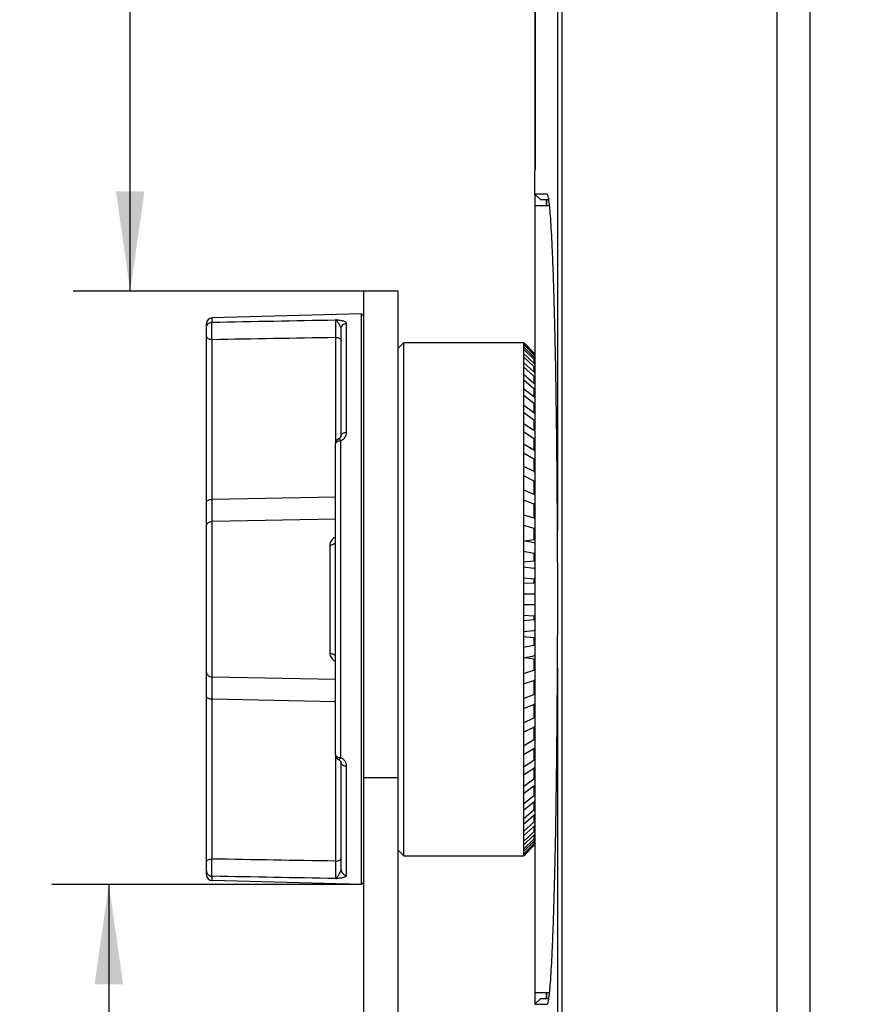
# Model space of a CAD drawing. Header units: millimetres. Extents: x 0 to 420, y 0 to 297.
# Tile 27 of 50: x 288 to 317, y 199 to 233. Entities that reach past the tile are written whole.
import ezdxf

# ---------------------------------------------------------------- set-up
doc = ezdxf.new("R2010")
doc.units = ezdxf.units.MM
doc.header["$LTSCALE"] = 23.1
doc.layers.get('0').update_dxf_attribs({"linetype": 'CONTINUOUS'})
doc.layers.add('02___PRT_ALL_AXES', color=7, linetype='CONTINUOUS')
doc.layers.add('DIM_PILOTEES', color=7, linetype='CONTINUOUS')
doc.styles.get("Standard").update_dxf_attribs({"font": 'txt', "width": 0.7})
doc.dimstyles.new('DIMSTYLE_3', dxfattribs={"dimtxt": 2.5, "dimasz": 3.5, "dimexe": 2, "dimexo": 0, "dimtad": 1, "dimdec": 0, "dimlfac": 2.5, "dimdsep": 46, "dimtxsty": 'Standard', "dimblk": '_FILLED', "dimblk1": '_FILLED', "dimblk2": '_FILLED', "dimcen": 0.09, "dimazin": 2, "dimtp": 0.5, "dimtm": 0.5, "dimtfac": 1, "dimtdec": 0, "dimtofl": 0, "dimtmove": 0, "dimatfit": 3, "dimldrblk": '_FILLED', "dimfxl": 0, "dimtolj": 1, "dimarcsym": 0})
doc.dimstyles.new('DIMSTYLE_6', dxfattribs={"dimtxt": 2.5, "dimasz": 3.5, "dimexe": 2, "dimexo": 0, "dimtad": 1, "dimlfac": 2.5, "dimdsep": 46, "dimtxsty": 'Standard', "dimblk": '_FILLED', "dimblk1": '_FILLED', "dimblk2": '_FILLED', "dimcen": 0.09, "dimazin": 2, "dimtp": 0.3, "dimtm": 0.3, "dimtfac": 1, "dimtofl": 0, "dimtmove": 0, "dimatfit": 3, "dimldrblk": '_FILLED', "dimfxl": 0, "dimtolj": 1, "dimarcsym": 0})

# ---------------------------------------------------------------- blocks, each defined once
blk = doc.blocks.new('_FILLED')
at = {"color": 0, "linetype": 'ByBlock'}
blk.add_solid([(0, 0), (-1, 0.1429), (-1, -0.1429)], dxfattribs=at)
blk = doc.blocks.new('*D14')
at = {"layer": 'DIM_PILOTEES', "color": 2, "linetype": 'Continuous'}
for p, q in [((299.494, 202.79), (288.631, 202.79)), ((290.631, 202.79), (290.631, 172.589)), ((290.631, 142.388), (290.631, 172.589)), ((307.234, 142.388), (288.631, 142.388))]:
    blk.add_line(p, q, dxfattribs=at)
at = {"layer": 'DIM_PILOTEES', "color": 2, "linetype": 'Continuous', "xscale": 3.5, "yscale": 3.5, "zscale": 3.5}
for p, rotation in [((290.631, 202.79), 90), ((290.631, 142.388), 270)]:
    blk.add_blockref('_FILLED', p, dxfattribs=dict(at, rotation=rotation))
at = {"layer": 'DIM_PILOTEES', "color": 2, "linetype": 'Continuous', "insert": (287.506, 172.589), "char_height": 2.5, "width": 6.96429, "attachment_point": 2, "rotation": 90, "line_spacing_factor": 0.9}
blk.add_mtext('{\\ftxt;\\W0.0001;\\H0.0001;\\~}{\\ftxt;\\W1.8571428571;\\H2.5; }{\\ftxt;\\W0.0001;\\H0.0001;\\~}', dxfattribs=at)
blk = doc.blocks.new('*D17')
at = {"layer": 'DIM_PILOTEES', "color": 2, "linetype": 'Continuous'}
for p, q in [((320.929, 254.508), (289.381, 254.508)), ((291.381, 254.508), (291.381, 239.048)), ((291.381, 223.588), (291.381, 239.048)), ((299.574, 223.588), (289.381, 223.588))]:
    blk.add_line(p, q, dxfattribs=at)
at = {"layer": 'DIM_PILOTEES', "color": 2, "linetype": 'Continuous', "xscale": 3.5, "yscale": 3.5, "zscale": 3.5}
for p, rotation in [((291.381, 254.508), 90), ((291.381, 223.588), 270)]:
    blk.add_blockref('_FILLED', p, dxfattribs=dict(at, rotation=rotation))
at = {"layer": 'DIM_PILOTEES', "color": 2, "linetype": 'Continuous', "insert": (288.256, 239.048), "char_height": 2.5, "width": 10.71429, "attachment_point": 2, "rotation": 90, "line_spacing_factor": 0.9}
blk.add_mtext('{\\ftxt;\\W0.0001;\\H0.0001;\\~}{\\ftxt;\\W2.8571428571;\\H2.5; }{\\ftxt;\\W0.0001;\\H0.0001;\\~}', dxfattribs=at)

msp = doc.modelspace()

# ---------------------------------------------------------------- linework, layer by layer
at = {"color": 7, "linetype": 'Continuous'}
for p, q in [((305.5913, 228.3882), (305.5913, 244.0154)), ((306.3598, 243.6971), (306.3598, 215.1851)), ((306.5169, 243.6394), (306.5169, 181.8304)), ((305.5736, 227.7882), (305.5736, 242.8514)), ((314.0465, 240.2527), (314.0465, 178.3507)), ((315.2012, 240.2527), (315.2012, 178.3507)), ((305.5707, 227.7882), (305.5778, 227.7953)), ((305.5707, 227.7882), (305.5709, 227.7882)), ((305.5709, 227.7882), (305.5755, 227.7882)), ((305.5755, 227.7882), (305.5759, 227.7884)), ((305.5656, 227.1882), (305.5656, 227.5882)), ((305.5707, 226.9883), (305.7705, 226.7884)), ((305.5709, 226.9882), (305.5707, 226.9883)), ((305.7708, 226.7882), (305.5709, 226.9882)), ((305.9936, 226.9882), (305.5709, 226.9882)), ((305.5736, 198.5882), (305.5736, 226.9883)), ((305.7708, 226.7882), (305.7705, 226.7884)), ((306.0548, 226.7882), (305.7708, 226.7882)), ((305.9736, 226.7882), (305.9736, 226.5882)), ((306.0032, 226.9834), (305.9936, 226.9882)), ((306.0124, 226.9694), (306.0008, 226.981)), ((305.5736, 226.5882), (306.0804, 226.5882)), ((299.4936, 222.7862), (294.2483, 222.6488)), ((294.2483, 222.4993), (294.2483, 222.6488)), ((299.4936, 202.7903), (299.4936, 222.7862)), ((299.4936, 222.7862), (299.5736, 222.7082)), ((294.0536, 203.1277), (294.0536, 222.4489)), ((298.7736, 218.5195), (298.7736, 222.2682)), ((298.9683, 218.6366), (298.9683, 222.462)), ((298.5788, 221.9689), (298.5788, 218.275)), ((294.2483, 216.2856), (294.2483, 221.8966)), ((300.7736, 221.5882), (300.9736, 221.7882)), ((300.9736, 203.7882), (300.9736, 221.7882)), ((305.1736, 221.7862), (305.1736, 203.7903)), ((305.1736, 221.7862), (305.2338, 221.726)), ((305.1736, 221.7568), (305.1934, 221.7371)), ((305.1736, 221.7171), (305.2338, 221.6572)), ((305.1736, 221.6291), (305.5336, 221.2769)), ((305.1934, 221.7371), (305.5336, 221.3987)), ((305.2338, 221.726), (305.5336, 221.4262)), ((305.2338, 221.6572), (305.5336, 221.359)), ((305.1736, 221.5501), (305.5336, 221.1979)), ((305.1736, 221.4046), (305.5336, 221.0621)), ((305.1736, 221.2871), (305.5336, 220.9447)), ((305.5336, 221.4262), (305.5336, 221.3987)), ((305.5336, 221.359), (305.5336, 221.2769)), ((305.1736, 221.0856), (305.5336, 220.7567)), ((305.1736, 220.931), (305.5336, 220.6021)), ((305.5336, 221.1979), (305.5336, 221.0621)), ((305.5336, 220.9447), (305.5336, 220.7567)), ((305.1736, 220.6757), (305.5336, 220.3639)), ((305.5336, 220.6021), (305.5336, 220.3639)), ((305.1736, 220.4857), (305.5336, 220.1739)), ((305.1736, 220.1795), (305.5336, 219.8881)), ((305.1736, 219.9561), (305.5336, 219.6648)), ((305.5336, 220.1739), (305.5336, 219.8881)), ((305.1736, 219.6022), (305.5336, 219.3346)), ((305.5336, 219.6648), (305.5336, 219.3346)), ((305.1736, 219.3479), (305.5336, 219.0803)), ((305.1736, 218.9503), (305.5336, 218.7093)), ((305.5336, 219.0803), (305.5336, 218.7093)), ((305.1736, 218.6679), (305.5336, 218.4269)), ((298.5736, 207.3443), (298.5736, 218.2322)), ((298.6848, 218.4114), (298.6849, 218.4115)), ((298.6877, 218.4129), (298.6849, 218.4114)), ((298.7683, 218.3435), (298.7735, 218.3462)), ((298.7683, 207.233), (298.7683, 218.3435)), ((305.1736, 218.2308), (305.5336, 218.0192)), ((305.5336, 218.4269), (305.5336, 218.0192)), ((305.1736, 217.9234), (305.5336, 217.7118)), ((305.1736, 217.4518), (305.5336, 217.2717)), ((305.5336, 217.7118), (305.5336, 217.2717)), ((305.1736, 217.1227), (305.5336, 216.9427)), ((305.5336, 216.9427), (305.5336, 216.4752)), ((305.1736, 216.6216), (305.5336, 216.4752)), ((298.5736, 216.3691), (294.2483, 216.2856)), ((305.1736, 216.2745), (305.5336, 216.128)), ((305.5336, 216.128), (305.5336, 215.6382)), ((305.1736, 215.7495), (305.5336, 215.6382)), ((298.5736, 215.5882), (294.2483, 215.5112)), ((294.2483, 210.0653), (294.2483, 215.5112)), ((305.1736, 215.3881), (305.5336, 215.2768)), ((305.5676, 215.6239), (305.5689, 215.6071)), ((305.5336, 215.2768), (305.5336, 214.8757)), ((298.3788, 214.6891), (298.3788, 210.8874)), ((305.1736, 214.8449), (305.5336, 214.77)), ((305.2277, 214.8336), (305.5336, 214.8757)), ((305.1736, 214.4732), (305.5336, 214.3983)), ((305.5336, 214.3983), (305.5336, 214.1284)), ((305.1736, 214.0951), (305.5336, 214.1284)), ((305.1736, 213.9178), (305.5336, 213.8801)), ((305.1736, 213.5398), (305.5336, 213.5022)), ((305.1736, 213.3498), (305.5336, 213.3665)), ((305.5336, 213.5022), (305.5336, 213.3665)), ((305.1736, 212.9782), (305.5336, 212.9782)), ((305.1736, 212.5982), (305.5336, 212.5982)), ((305.1736, 212.2267), (305.5336, 212.21)), ((305.1736, 212.0367), (305.5336, 212.0743)), ((305.5336, 212.21), (305.5336, 212.0743)), ((305.1736, 211.6587), (305.5336, 211.6964)), ((305.1736, 211.4813), (305.5336, 211.4481)), ((305.5336, 211.4481), (305.5336, 211.1782)), ((305.1736, 211.1033), (305.5336, 211.1782)), ((305.1736, 210.7316), (305.5336, 210.8065)), ((305.2277, 210.7429), (305.5336, 210.7008)), ((305.5336, 210.7008), (305.5336, 210.2997)), ((305.1736, 210.1884), (305.5336, 210.2997)), ((306.3598, 210.3914), (306.3598, 181.8794)), ((294.2483, 210.0653), (298.5736, 209.9883)), ((305.1736, 209.827), (305.5336, 209.9383)), ((305.5336, 209.9383), (305.5336, 209.4485)), ((294.2483, 203.6799), (294.2483, 209.2909)), ((294.2483, 209.2909), (298.5736, 209.2074)), ((305.1736, 209.302), (305.5336, 209.4485)), ((305.1736, 208.9549), (305.5336, 209.1013)), ((305.5336, 209.1013), (305.5336, 208.6338)), ((305.1736, 208.4538), (305.5336, 208.6338)), ((305.1736, 208.1247), (305.5336, 208.3047)), ((305.5336, 208.3047), (305.5336, 207.8647)), ((305.1736, 207.6531), (305.5336, 207.8647)), ((305.1736, 207.3456), (305.5336, 207.5573)), ((305.5336, 207.5573), (305.5336, 207.1496)), ((298.5788, 207.3015), (298.5788, 203.6076)), ((298.6848, 207.1651), (298.6849, 207.165)), ((305.1736, 206.9086), (305.5336, 207.1496)), ((298.7736, 203.3082), (298.7736, 207.057)), ((298.9683, 203.1145), (298.9683, 206.9399)), ((305.1736, 206.6262), (305.5336, 206.8672)), ((305.5336, 206.8672), (305.5336, 206.4962)), ((305.1736, 206.2286), (305.5336, 206.4962)), ((305.1736, 205.9743), (305.5336, 206.2419)), ((305.5336, 206.2419), (305.5336, 205.9117)), ((305.1736, 205.6204), (305.5336, 205.9117)), ((305.1736, 205.397), (305.5336, 205.6884)), ((305.1736, 205.0908), (305.5336, 205.4026)), ((305.5336, 205.6884), (305.5336, 205.4026)), ((305.1736, 204.9008), (305.5336, 205.2126)), ((305.5336, 205.2126), (305.5336, 204.9744)), ((305.1736, 204.6454), (305.5336, 204.9744)), ((305.1736, 204.4909), (305.5336, 204.8198)), ((305.5336, 204.8198), (305.5336, 204.6318)), ((305.1736, 204.2894), (305.5336, 204.6318)), ((305.1736, 204.1719), (305.5336, 204.5144)), ((305.1736, 204.0264), (305.5336, 204.3786)), ((305.5336, 204.5144), (305.5336, 204.3786)), ((300.7736, 203.9882), (300.9736, 203.7882)), ((305.1736, 203.9474), (305.5336, 204.2996)), ((305.1934, 203.8394), (305.5336, 204.1778)), ((305.2338, 203.9193), (305.5336, 204.2175)), ((305.2338, 203.8505), (305.5336, 204.1503)), ((305.5336, 204.2996), (305.5336, 204.2175)), ((305.5336, 204.1778), (305.5336, 204.1503)), ((305.54, 204.1568), (305.5336, 204.1503)), ((305.1736, 203.8594), (305.2338, 203.9193)), ((305.1736, 203.7903), (305.2338, 203.8505)), ((305.1736, 203.8197), (305.1934, 203.8394)), ((294.2483, 202.9277), (294.2483, 203.0772)), ((299.4936, 202.7903), (294.2483, 202.9277)), ((299.5736, 202.8682), (299.4936, 202.7903)), ((306.0804, 198.9882), (305.5736, 198.9882)), ((305.9736, 198.9882), (305.9736, 198.7882)), ((305.5707, 198.5882), (305.7705, 198.7881)), ((305.5707, 198.5882), (305.5709, 198.5882)), ((305.7708, 198.7882), (305.5709, 198.5882)), ((305.5709, 198.5882), (305.9936, 198.5882)), ((305.7705, 198.7881), (305.7708, 198.7882)), ((305.7708, 198.7882), (306.0548, 198.7882)), ((305.9936, 198.5882), (306.0032, 198.5931)), ((306.0124, 198.6071), (306.0008, 198.5955))]:
    msp.add_line(p, q, dxfattribs=at)
for points in [[(298.7736, 218.5196), (298.7726, 218.5086), (298.7693, 218.4955), (298.7629, 218.4811), (298.7528, 218.4655), (298.739, 218.4496), (298.7216, 218.4343), (298.7009, 218.4202), (298.6877, 218.4129)], [(298.6849, 207.165), (298.7013, 207.1561), (298.7221, 207.1418), (298.7396, 207.1263), (298.7534, 207.1102), (298.7633, 207.0945), (298.7696, 207.08), (298.7728, 207.0669), (298.7736, 207.0569)]]:
    msp.add_lwpolyline(points, dxfattribs=at)
for centre, radius, start, end in [((294.2536, 222.4489), 0.2, 91.5, 180), ((294.2492, 222.3018), 0.1958, 146.38971, 157.55809), ((308.4959, 224.3852), 4.1871, 224.96811, 225.42019), ((304.5795, 220.4396), 1.3528, 44.76477, 45.1514), ((305.2765, 220.7919), 0.373, 45.04371, 46.42737), ((298.7735, 218.2322), 0.2, 118.15134, 180.00121), ((298.7742, 218.2309), 0.2014, 116.31571, 118.16108), ((305.5292, 213.8383), 0.042, 75.04153, 83.9941), ((305.5336, 212.9382), 0.04, 0, 90), ((305.5336, 212.6382), 0.04, 270, 360), ((298.7735, 207.3443), 0.2, 179.99885, 243.70303), ((305.6419, 205.2777), 0.1654, 128.04553, 130.94121), ((305.6808, 204.8134), 0.2182, 130.19277, 132.448), ((306.1421, 203.6059), 0.8628, 134.24918, 134.85335), ((294.2536, 203.1276), 0.2, 180, 268.5), ((294.2492, 203.2747), 0.1958, 202.44116, 213.60939)]:
    msp.add_arc(centre, radius, start, end, dxfattribs=at)
for points, knots in [([(305.5778, 227.7946), (305.5793, 227.8028), (305.5811, 227.8254), (305.585, 227.8926), (305.5881, 228.0128), (305.5907, 228.1881), (305.5913, 228.3187), (305.5913, 228.3882)], [0, 0, 0, 0, 0.042074, 0.1144078, 0.3401202, 0.6489688, 1, 1, 1, 1]), ([(305.5656, 227.5882), (305.5656, 227.6134), (305.5658, 227.6499), (305.5664, 227.6964), (305.567, 227.7261), (305.5679, 227.7506), (305.5682, 227.7695), (305.57, 227.7806), (305.5696, 227.7871), (305.5707, 227.7882)], [0, 0, 0, 0, 0.3765313, 0.5471925, 0.6975741, 0.8220308, 0.9159677, 0.9759563, 1, 1, 1, 1]), ([(305.5759, 227.7884), (305.5762, 227.7886), (305.5772, 227.7906), (305.5775, 227.7927), (305.5778, 227.7946)], [0, 0, 0, 0, 0.1348207, 1, 1, 1, 1]), ([(305.5707, 226.9883), (305.5696, 226.9894), (305.57, 226.9959), (305.5682, 227.007), (305.5679, 227.0259), (305.567, 227.0503), (305.5664, 227.0801), (305.5658, 227.1266), (305.5656, 227.1631), (305.5656, 227.1882)], [0, 0, 0, 0, 0.0240437, 0.0840323, 0.1779692, 0.3024259, 0.4528075, 0.6234687, 1, 1, 1, 1]), ([(306.3598, 215.1851), (306.3562, 215.9773), (306.3459, 217.5062), (306.3202, 219.7016), (306.2902, 221.4103), (306.2611, 222.6637), (306.238, 223.504), (306.2132, 224.2613), (306.1871, 224.9294), (306.1598, 225.5067), (306.1313, 225.9926), (306.1054, 226.3395), (306.0834, 226.5683), (306.068, 226.702), (306.0526, 226.8096), (306.0376, 226.8916), (306.0227, 226.9467), (306.0109, 226.9757), (306.0032, 226.9834)], [0, 0, 0, 0, 0.2011892, 0.3882462, 0.5575467, 0.6351527, 0.7066417, 0.7710034, 0.8275693, 0.8764271, 0.9177551, 0.9511876, 0.9647425, 0.9761347, 0.9853416, 0.9923618, 0.9972145, 1, 1, 1, 1]), ([(294.0862, 222.4102), (294.1037, 222.4365), (294.1525, 222.4814), (294.2165, 222.4984), (294.2483, 222.4993)], [0, 0, 0, 0, 0.498362, 1, 1, 1, 1]), ([(294.2483, 221.8966), (294.2469, 221.9578), (294.245, 222.0822), (294.2441, 222.2343), (294.2444, 222.3479), (294.2451, 222.415), (294.2463, 222.4638), (294.2473, 222.4899), (294.2483, 222.4993)], [0, 0, 0, 0, 0.3048049, 0.6192256, 0.7568415, 0.8702699, 0.9529143, 1, 1, 1, 1]), ([(298.9683, 222.462), (298.9683, 222.4796), (298.9387, 222.5051), (298.8951, 222.5231), (298.845, 222.5382), (298.7864, 222.5505), (298.6968, 222.5653), (298.6267, 222.5736), (298.5788, 222.579)], [0, 0, 0, 0, 0.1260649, 0.2263173, 0.3508435, 0.495508, 0.6552672, 1, 1, 1, 1]), ([(298.5788, 222.579), (298.5798, 222.569), (298.5808, 222.5418), (298.5827, 222.4631), (298.5831, 222.3307), (298.5822, 222.1545), (298.5802, 222.0298), (298.5788, 221.9689)], [0, 0, 0, 0, 0.0493413, 0.1339019, 0.3870525, 0.7002393, 1, 1, 1, 1]), ([(298.7736, 222.2682), (298.7736, 222.283), (298.7658, 222.3144), (298.7363, 222.3755), (298.6912, 222.4487), (298.6403, 222.5254), (298.6001, 222.568), (298.5788, 222.5789)], [0, 0, 0, 0, 0.1187045, 0.2541778, 0.5454622, 0.8072074, 1, 1, 1, 1]), ([(298.7736, 222.2682), (298.7736, 222.2931), (298.7837, 222.3435), (298.827, 222.4072), (298.8916, 222.4504), (298.9428, 222.4613), (298.9683, 222.462)], [0, 0, 0, 0, 0.2463987, 0.4948954, 0.7463665, 1, 1, 1, 1]), ([(294.0536, 222.001), (294.0536, 221.987), (294.0675, 221.9553), (294.1131, 221.9235), (294.1755, 221.9021), (294.2232, 221.8969), (294.2483, 221.8966)], [0, 0, 0, 0, 0.1762864, 0.4019009, 0.6835094, 1, 1, 1, 1]), ([(298.5788, 221.9689), (298.6039, 221.9685), (298.6465, 221.9636), (298.7013, 221.9457), (298.7402, 221.9229), (298.7666, 221.8942), (298.7736, 221.8708), (298.7736, 221.8601)], [0, 0, 0, 0, 0.31221, 0.5262699, 0.7119082, 0.866945, 1, 1, 1, 1]), ([(305.5336, 221.359), (305.5379, 221.3546), (305.546, 221.3467), (305.5594, 221.3342), (305.5648, 221.33), (305.5736, 221.3226), (305.5736, 221.3242)], [0, 0, 0, 0, 0.3489013, 0.6674523, 0.9124278, 1, 1, 1, 1]), ([(305.5736, 221.2302), (305.5736, 221.2313), (305.572, 221.2339), (305.5675, 221.2405), (305.5588, 221.2507), (305.5468, 221.2636), (305.5381, 221.2725), (305.5336, 221.2769)], [0, 0, 0, 0, 0.0501341, 0.1403262, 0.3955675, 0.6934965, 1, 1, 1, 1]), ([(305.5736, 221.3555), (305.5736, 221.3561), (305.5721, 221.3577), (305.57, 221.3606), (305.5663, 221.3647), (305.5602, 221.3715), (305.5513, 221.3808), (305.5439, 221.3883), (305.54, 221.3922)], [0, 0, 0, 0, 0.0364188, 0.1153865, 0.2275025, 0.3619216, 0.6692323, 1, 1, 1, 1]), ([(305.557, 221.4029), (305.5588, 221.4011), (305.5641, 221.3959), (305.5693, 221.3906), (305.573, 221.3874)], [0, 0, 0, 0, 0.3357092, 1, 1, 1, 1]), ([(305.5336, 221.1979), (305.5379, 221.1936), (305.5464, 221.1857), (305.5565, 221.1768), (305.5647, 221.1709), (305.568, 221.1682), (305.5736, 221.1664), (305.5736, 221.1678)], [0, 0, 0, 0, 0.35826, 0.6787544, 0.8124143, 0.9173124, 1, 1, 1, 1]), ([(305.5336, 220.9447), (305.5379, 220.9406), (305.5472, 220.9325), (305.5559, 220.9248), (305.5736, 220.9149), (305.5736, 220.9197)], [0, 0, 0, 0, 0.3707193, 0.6960373, 1, 1, 1, 1]), ([(305.5736, 221.0124), (305.5736, 221.0153), (305.5691, 221.022), (305.5619, 221.0322), (305.5515, 221.044), (305.5439, 221.0519), (305.54, 221.0558)], [0, 0, 0, 0, 0.1535518, 0.4059831, 0.6981875, 1, 1, 1, 1]), ([(305.5736, 220.7046), (305.5736, 220.7084), (305.5684, 220.7173), (305.5557, 220.7349), (305.5428, 220.7482), (305.5336, 220.7567)], [0, 0, 0, 0, 0.1750114, 0.4352374, 1, 1, 1, 1]), ([(305.5336, 220.6021), (305.5378, 220.5982), (305.5461, 220.5912), (305.5566, 220.5838), (305.5643, 220.58), (305.5687, 220.5785), (305.5728, 220.579), (305.5736, 220.5815), (305.5736, 220.5825)], [0, 0, 0, 0, 0.3516074, 0.6548912, 0.7773154, 0.8718847, 0.9363281, 1, 1, 1, 1]), ([(305.5736, 220.3099), (305.5736, 220.3143), (305.5688, 220.324), (305.556, 220.3424), (305.5429, 220.3558), (305.5336, 220.3639)], [0, 0, 0, 0, 0.1909909, 0.4532685, 1, 1, 1, 1]), ([(305.5336, 220.1739), (305.5375, 220.1705), (305.5455, 220.1644), (305.5562, 220.157), (305.5709, 220.1523), (305.573, 220.1571)], [0, 0, 0, 0, 0.3467729, 0.6486525, 1, 1, 1, 1]), ([(305.5736, 219.8329), (305.5736, 219.8377), (305.5691, 219.8481), (305.5562, 219.8672), (305.5431, 219.8804), (305.5336, 219.8881)], [0, 0, 0, 0, 0.2059026, 0.4700025, 1, 1, 1, 1]), ([(305.5336, 219.6648), (305.5378, 219.6614), (305.546, 219.6554), (305.5577, 219.6496), (305.5678, 219.6475), (305.5731, 219.6518), (305.5736, 219.6549), (305.5736, 219.6566)], [0, 0, 0, 0, 0.332717, 0.6132045, 0.8176952, 0.9005164, 1, 1, 1, 1]), ([(305.5736, 219.2787), (305.5736, 219.2838), (305.5694, 219.2949), (305.5565, 219.3144), (305.5432, 219.3274), (305.5336, 219.3346)], [0, 0, 0, 0, 0.2198403, 0.4855093, 1, 1, 1, 1]), ([(305.5336, 219.0803), (305.5378, 219.0772), (305.546, 219.072), (305.5578, 219.0671), (305.5704, 219.0669), (305.5736, 219.0746), (305.5736, 219.078)], [0, 0, 0, 0, 0.3204801, 0.590053, 0.7958008, 1, 1, 1, 1]), ([(298.7736, 218.5195), (298.7736, 218.535), (298.7866, 218.5694), (298.8322, 218.6062), (298.8951, 218.6303), (298.9431, 218.6362), (298.9683, 218.6366)], [0, 0, 0, 0, 0.1886573, 0.4173922, 0.6935883, 1, 1, 1, 1]), ([(298.7736, 218.3462), (298.8299, 218.3756), (298.905, 218.4391), (298.959, 218.5496), (298.9683, 218.6081), (298.9683, 218.6366)], [0, 0, 0, 0, 0.5220759, 0.7657021, 1, 1, 1, 1]), ([(305.5736, 218.6534), (305.5736, 218.6588), (305.5696, 218.6704), (305.5568, 218.6901), (305.5433, 218.7028), (305.5336, 218.7093)], [0, 0, 0, 0, 0.2328857, 0.4998351, 1, 1, 1, 1]), ([(298.5736, 218.2322), (298.5736, 218.247), (298.587, 218.2802), (298.6326, 218.3147), (298.6953, 218.3375), (298.7432, 218.3431), (298.7683, 218.3435)], [0, 0, 0, 0, 0.1831132, 0.4103892, 0.6889682, 1, 1, 1, 1]), ([(298.6849, 218.4115), (298.6865, 218.4123), (298.6954, 218.4144), (298.7043, 218.4099), (298.7103, 218.4061)], [0, 0, 0, 0, 0.1995281, 1, 1, 1, 1]), ([(298.7103, 218.4061), (298.7113, 218.4054), (298.7159, 218.4024), (298.7201, 218.3989), (298.7233, 218.3962)], [0, 0, 0, 0, 0.2289533, 1, 1, 1, 1]), ([(298.7233, 218.3962), (298.7269, 218.393), (298.7436, 218.3768), (298.7578, 218.3584), (298.7683, 218.3435)], [0, 0, 0, 0, 0.210962, 1, 1, 1, 1]), ([(305.5336, 218.4269), (305.5377, 218.4241), (305.546, 218.4196), (305.5582, 218.4159), (305.571, 218.4183), (305.5736, 218.4266), (305.5736, 218.4304)], [0, 0, 0, 0, 0.3034939, 0.5604281, 0.7695081, 1, 1, 1, 1]), ([(305.5736, 217.9638), (305.5736, 217.9757), (305.5608, 217.9978), (305.5434, 218.0134), (305.5336, 218.0192)], [0, 0, 0, 0, 0.5099333, 1, 1, 1, 1]), ([(305.5336, 217.7118), (305.5377, 217.7093), (305.546, 217.7055), (305.5588, 217.7032), (305.5712, 217.7079), (305.5736, 217.7168), (305.5736, 217.7211)], [0, 0, 0, 0, 0.2858762, 0.5319032, 0.7473261, 1, 1, 1, 1]), ([(305.5736, 217.2175), (305.5736, 217.2296), (305.5615, 217.2518), (305.5435, 217.2668), (305.5336, 217.2717)], [0, 0, 0, 0, 0.5215809, 1, 1, 1, 1]), ([(305.5336, 216.9427), (305.5378, 216.9406), (305.5462, 216.9374), (305.5593, 216.9368), (305.5713, 216.9436), (305.5736, 216.953), (305.5736, 216.9577)], [0, 0, 0, 0, 0.2687459, 0.5062436, 0.7297754, 1, 1, 1, 1]), ([(305.5736, 216.4227), (305.5736, 216.4288), (305.5674, 216.4513), (305.5489, 216.4689), (305.5336, 216.4752)], [0, 0, 0, 0, 0.2699865, 1, 1, 1, 1]), ([(294.0536, 216.2067), (294.0536, 216.2331), (294.1083, 216.2653), (294.1753, 216.2809), (294.2233, 216.2854), (294.2483, 216.2856)], [0, 0, 0, 0, 0.3599449, 0.6577158, 1, 1, 1, 1]), ([(294.2483, 215.5112), (294.2483, 215.5661), (294.2481, 215.8242), (294.2482, 216.0824), (294.2483, 216.2856)], [0, 0, 0, 0, 0.2127301, 1, 1, 1, 1]), ([(305.5336, 216.128), (305.5415, 216.1248), (305.5559, 216.1223), (305.5713, 216.1336), (305.5736, 216.1435), (305.5736, 216.1486)], [0, 0, 0, 0, 0.4805612, 0.7146568, 1, 1, 1, 1]), ([(294.0536, 215.3548), (294.0536, 215.375), (294.0647, 215.4176), (294.1094, 215.4687), (294.1735, 215.5023), (294.223, 215.5106), (294.2483, 215.5112)], [0, 0, 0, 0, 0.2216093, 0.4606004, 0.7224904, 1, 1, 1, 1]), ([(305.5736, 215.588), (305.5736, 215.5943), (305.5679, 215.6163), (305.5488, 215.6335), (305.5336, 215.6382)], [0, 0, 0, 0, 0.2803223, 1, 1, 1, 1]), ([(305.5336, 215.2768), (305.5418, 215.2743), (305.5567, 215.2738), (305.5712, 215.2869), (305.5736, 215.2973), (305.5736, 215.3027)], [0, 0, 0, 0, 0.463525, 0.7061349, 1, 1, 1, 1]), ([(306.3598, 210.3914), (306.3636, 211.1926), (306.3784, 212.7904), (306.3635, 214.3883), (306.3598, 215.1851)], [0, 0, 0, 0, 0.5013647, 1, 1, 1, 1]), ([(298.5734, 214.9597), (298.5188, 214.9342), (298.4437, 214.8782), (298.3882, 214.7738), (298.3788, 214.717), (298.3788, 214.6891)], [0, 0, 0, 0, 0.5163691, 0.7603612, 1, 1, 1, 1]), ([(298.3788, 214.6891), (298.4039, 214.6894), (298.4464, 214.6942), (298.5012, 214.7116), (298.5401, 214.7337), (298.5666, 214.7616), (298.5736, 214.7845), (298.5736, 214.795)], [0, 0, 0, 0, 0.3145503, 0.5297051, 0.7154346, 0.8692664, 1, 1, 1, 1]), ([(305.5736, 214.9195), (305.5736, 214.9088), (305.564, 214.8876), (305.5438, 214.8771), (305.5336, 214.8757)], [0, 0, 0, 0, 0.5057351, 1, 1, 1, 1]), ([(305.5736, 214.7227), (305.5736, 214.7346), (305.5632, 214.7566), (305.5432, 214.768), (305.5336, 214.77)], [0, 0, 0, 0, 0.546807, 1, 1, 1, 1]), ([(305.5336, 214.3983), (305.5414, 214.3967), (305.5601, 214.3977), (305.5715, 214.4142), (305.573, 214.4231)], [0, 0, 0, 0, 0.4695242, 1, 1, 1, 1]), ([(305.5736, 214.1714), (305.5736, 214.1608), (305.5643, 214.1393), (305.5438, 214.1294), (305.5336, 214.1284)], [0, 0, 0, 0, 0.5104322, 1, 1, 1, 1]), ([(305.5736, 213.8362), (305.5736, 213.8466), (305.5655, 213.8661), (305.5484, 213.8767), (305.54, 213.8789)], [0, 0, 0, 0, 0.5465157, 1, 1, 1, 1]), ([(305.5336, 213.5022), (305.5424, 213.5013), (305.5637, 213.506), (305.5736, 213.5271), (305.5736, 213.5379)], [0, 0, 0, 0, 0.4519902, 1, 1, 1, 1]), ([(305.5736, 213.4082), (305.5736, 213.3976), (305.5646, 213.3762), (305.5436, 213.367), (305.5336, 213.3665)], [0, 0, 0, 0, 0.5131379, 1, 1, 1, 1]), ([(305.5336, 212.21), (305.5436, 212.2095), (305.5646, 212.2003), (305.5736, 212.1789), (305.5736, 212.1683)], [0, 0, 0, 0, 0.4868593, 1, 1, 1, 1]), ([(305.5736, 212.0386), (305.5736, 212.0494), (305.5637, 212.0705), (305.5424, 212.0752), (305.5336, 212.0743)], [0, 0, 0, 0, 0.5480054, 1, 1, 1, 1]), ([(305.5336, 211.6964), (305.5422, 211.6973), (305.5608, 211.7054), (305.5714, 211.7236), (305.5731, 211.734)], [0, 0, 0, 0, 0.4518641, 1, 1, 1, 1]), ([(305.5336, 211.4481), (305.5438, 211.4471), (305.5643, 211.4372), (305.5736, 211.4157), (305.5736, 211.4051)], [0, 0, 0, 0, 0.4895648, 1, 1, 1, 1]), ([(298.3788, 210.8874), (298.4039, 210.8871), (298.4464, 210.8823), (298.5012, 210.8649), (298.5401, 210.8427), (298.5666, 210.8149), (298.5736, 210.792), (298.5736, 210.7815)], [0, 0, 0, 0, 0.3145503, 0.5297051, 0.7154344, 0.8692663, 1, 1, 1, 1]), ([(298.3788, 210.8874), (298.3788, 210.8595), (298.3882, 210.8027), (298.4436, 210.6983), (298.5188, 210.6423), (298.5733, 210.6168)], [0, 0, 0, 0, 0.2395421, 0.4834302, 1, 1, 1, 1]), ([(305.5736, 211.1472), (305.5736, 211.1564), (305.5659, 211.1748), (305.5477, 211.1794), (305.54, 211.179)], [0, 0, 0, 0, 0.5457788, 1, 1, 1, 1]), ([(305.5336, 210.8065), (305.5432, 210.8085), (305.5632, 210.8199), (305.5736, 210.8419), (305.5736, 210.8538)], [0, 0, 0, 0, 0.4531881, 1, 1, 1, 1]), ([(305.5336, 210.7008), (305.5438, 210.6994), (305.564, 210.6889), (305.5736, 210.6676), (305.5736, 210.657)], [0, 0, 0, 0, 0.494262, 1, 1, 1, 1]), ([(294.0536, 210.2217), (294.0536, 210.2015), (294.0647, 210.1589), (294.1094, 210.1078), (294.1735, 210.0742), (294.223, 210.0659), (294.2483, 210.0653)], [0, 0, 0, 0, 0.2216092, 0.4606004, 0.7224903, 1, 1, 1, 1]), ([(305.5736, 210.2738), (305.5736, 210.2792), (305.5712, 210.2896), (305.5567, 210.3027), (305.5418, 210.3022), (305.5336, 210.2997)], [0, 0, 0, 0, 0.2938634, 0.536468, 1, 1, 1, 1]), ([(306.0032, 198.5931), (306.0109, 198.6008), (306.0227, 198.6298), (306.0376, 198.685), (306.0526, 198.7671), (306.0681, 198.8747), (306.0835, 199.0085), (306.1055, 199.2374), (306.1313, 199.5844), (306.1598, 200.0704), (306.1872, 200.6477), (306.2132, 201.3158), (306.238, 202.0731), (306.2611, 202.9134), (306.2902, 204.1669), (306.3202, 205.8755), (306.3459, 208.0707), (306.3562, 209.5993), (306.3598, 210.3914)], [0, 0, 0, 0, 0.0027858, 0.007642, 0.0146705, 0.0238876, 0.0352891, 0.0488508, 0.0822872, 0.12362, 0.1724831, 0.229051, 0.2934145, 0.3649027, 0.4425074, 0.6118035, 0.7988482, 1, 1, 1, 1]), ([(294.2483, 209.2909), (294.2483, 209.364), (294.2481, 209.6222), (294.2481, 209.8804), (294.2483, 210.0653)], [0, 0, 0, 0, 0.2834502, 1, 1, 1, 1]), ([(305.5336, 209.9383), (305.5382, 209.9397), (305.5581, 209.9491), (305.5736, 209.9713), (305.5736, 209.9884)], [0, 0, 0, 0, 0.2226866, 1, 1, 1, 1]), ([(294.0536, 209.3698), (294.0536, 209.3434), (294.1083, 209.3112), (294.1753, 209.2956), (294.2233, 209.2911), (294.2483, 209.2909)], [0, 0, 0, 0, 0.3599449, 0.6577158, 1, 1, 1, 1]), ([(305.5736, 209.4279), (305.5736, 209.433), (305.5713, 209.4429), (305.5559, 209.4542), (305.5415, 209.4517), (305.5336, 209.4485)], [0, 0, 0, 0, 0.2853419, 0.5194346, 1, 1, 1, 1]), ([(305.5336, 209.1013), (305.5383, 209.1032), (305.5577, 209.1143), (305.5736, 209.1364), (305.5736, 209.1538)], [0, 0, 0, 0, 0.2259043, 1, 1, 1, 1]), ([(305.5736, 208.6188), (305.5736, 208.6235), (305.5713, 208.6329), (305.5593, 208.6397), (305.5462, 208.639), (305.5378, 208.6359), (305.5336, 208.6338)], [0, 0, 0, 0, 0.2702229, 0.4937493, 0.73125, 1, 1, 1, 1]), ([(305.5336, 208.3047), (305.5435, 208.3097), (305.5615, 208.3247), (305.5736, 208.3469), (305.5736, 208.359)], [0, 0, 0, 0, 0.478414, 1, 1, 1, 1]), ([(305.5736, 207.8554), (305.5736, 207.8597), (305.5712, 207.8686), (305.5588, 207.8733), (305.546, 207.871), (305.5377, 207.8672), (305.5336, 207.8647)], [0, 0, 0, 0, 0.2526723, 0.4680899, 0.7141195, 1, 1, 1, 1]), ([(305.5336, 207.5573), (305.5434, 207.5631), (305.5608, 207.5787), (305.5736, 207.6008), (305.5736, 207.6127)], [0, 0, 0, 0, 0.4900582, 1, 1, 1, 1]), ([(298.5736, 207.3443), (298.5736, 207.3295), (298.587, 207.2963), (298.6326, 207.2618), (298.6953, 207.239), (298.7432, 207.2334), (298.7683, 207.233)], [0, 0, 0, 0, 0.1831172, 0.4103933, 0.6889709, 1, 1, 1, 1]), ([(298.6849, 207.165), (298.6894, 207.1628), (298.7035, 207.1647), (298.7225, 207.1787), (298.7454, 207.2019), (298.7604, 207.2217), (298.7683, 207.233)], [0, 0, 0, 0, 0.1325367, 0.3385954, 0.6315073, 1, 1, 1, 1]), ([(298.9683, 206.9399), (298.9683, 206.9688), (298.9587, 207.0282), (298.9032, 207.1401), (298.826, 207.2039), (298.7683, 207.233)], [0, 0, 0, 0, 0.2340237, 0.4775576, 1, 1, 1, 1]), ([(305.5736, 207.1461), (305.5736, 207.1499), (305.571, 207.1582), (305.5582, 207.1606), (305.546, 207.1569), (305.5377, 207.1524), (305.5336, 207.1496)], [0, 0, 0, 0, 0.2304908, 0.4395675, 0.6965032, 1, 1, 1, 1]), ([(298.7736, 207.057), (298.7736, 207.0415), (298.7866, 207.007), (298.8322, 206.9703), (298.8951, 206.9462), (298.9431, 206.9403), (298.9683, 206.9399)], [0, 0, 0, 0, 0.188657, 0.4173917, 0.693588, 1, 1, 1, 1]), ([(305.5336, 206.8672), (305.5433, 206.8737), (305.5568, 206.8864), (305.5696, 206.9061), (305.5736, 206.9176), (305.5736, 206.9231)], [0, 0, 0, 0, 0.5001563, 0.7671125, 1, 1, 1, 1]), ([(305.5736, 206.4985), (305.5736, 206.5019), (305.5704, 206.5096), (305.5578, 206.5094), (305.546, 206.5045), (305.5378, 206.4993), (305.5336, 206.4962)], [0, 0, 0, 0, 0.204198, 0.4099398, 0.6795151, 1, 1, 1, 1]), ([(305.5336, 206.2419), (305.5432, 206.2491), (305.5565, 206.2621), (305.5694, 206.2816), (305.5736, 206.2927), (305.5736, 206.2978)], [0, 0, 0, 0, 0.5144854, 0.7801583, 1, 1, 1, 1]), ([(305.5736, 205.9199), (305.5736, 205.9216), (305.5731, 205.9247), (305.5678, 205.929), (305.5577, 205.9269), (305.546, 205.9211), (305.5378, 205.9151), (305.5336, 205.9117)], [0, 0, 0, 0, 0.0994842, 0.1823038, 0.3867883, 0.6672781, 1, 1, 1, 1]), ([(305.5336, 205.6884), (305.5431, 205.6961), (305.5562, 205.7093), (305.5691, 205.7283), (305.5736, 205.7388), (305.5736, 205.7436)], [0, 0, 0, 0, 0.5299921, 0.794096, 1, 1, 1, 1]), ([(305.5736, 205.4166), (305.5736, 205.4178), (305.5732, 205.4202), (305.5688, 205.4232), (305.5606, 205.4209), (305.5508, 205.4159), (305.5437, 205.4108), (305.54, 205.4079)], [0, 0, 0, 0, 0.0889114, 0.1642154, 0.3663285, 0.6544343, 1, 1, 1, 1]), ([(305.5336, 205.2126), (305.5429, 205.2207), (305.556, 205.2341), (305.5688, 205.2525), (305.5736, 205.2622), (305.5736, 205.2666)], [0, 0, 0, 0, 0.5467227, 0.8090075, 1, 1, 1, 1]), ([(305.5336, 204.8198), (305.5428, 204.8283), (305.5557, 204.8415), (305.5684, 204.8592), (305.5736, 204.8681), (305.5736, 204.8719)], [0, 0, 0, 0, 0.5647538, 0.824987, 1, 1, 1, 1]), ([(305.5736, 204.994), (305.5736, 204.9949), (305.5731, 204.997), (305.569, 204.9982), (305.5636, 204.9962), (305.5532, 204.9907), (305.5454, 204.9846), (305.54, 204.9801)], [0, 0, 0, 0, 0.0694552, 0.1341789, 0.2804168, 0.4844815, 1, 1, 1, 1]), ([(305.5736, 204.6568), (305.5736, 204.6616), (305.5559, 204.6517), (305.5472, 204.6439), (305.5379, 204.6359), (305.5336, 204.6318)], [0, 0, 0, 0, 0.3039543, 0.6292753, 1, 1, 1, 1]), ([(305.5336, 204.5144), (305.5419, 204.5223), (305.5536, 204.5343), (305.5664, 204.5504), (305.5717, 204.558), (305.573, 204.5617)], [0, 0, 0, 0, 0.5563182, 0.8122986, 1, 1, 1, 1]), ([(305.5736, 204.4086), (305.5736, 204.41), (305.568, 204.4083), (305.5647, 204.4056), (305.5565, 204.3997), (305.5464, 204.3908), (305.5379, 204.3829), (305.5336, 204.3786)], [0, 0, 0, 0, 0.0826866, 0.1875772, 0.3212369, 0.6417346, 1, 1, 1, 1]), ([(305.5336, 204.2996), (305.5381, 204.304), (305.5468, 204.3128), (305.5588, 204.3258), (305.5675, 204.336), (305.572, 204.3426), (305.5736, 204.3452), (305.5736, 204.3463)], [0, 0, 0, 0, 0.3065003, 0.6044271, 0.8596728, 0.9498656, 1, 1, 1, 1]), ([(305.5336, 204.1778), (305.538, 204.1822), (305.5467, 204.191), (305.5571, 204.2018), (305.5645, 204.2098), (305.5691, 204.2147), (305.5717, 204.2183), (305.5736, 204.2202), (305.5736, 204.221)], [0, 0, 0, 0, 0.320875, 0.6263667, 0.7629357, 0.8789691, 0.9621017, 1, 1, 1, 1]), ([(305.5736, 204.2523), (305.5736, 204.2535), (305.5664, 204.2481), (305.5621, 204.2445), (305.5507, 204.2342), (305.5438, 204.2276), (305.54, 204.2239)], [0, 0, 0, 0, 0.0807793, 0.3187886, 0.639709, 1, 1, 1, 1]), ([(305.5736, 204.1896), (305.5736, 204.1899), (305.5717, 204.1875), (305.5701, 204.1866), (305.5662, 204.1825), (305.5601, 204.1768), (305.5511, 204.1678), (305.5438, 204.1606), (305.54, 204.1568)], [0, 0, 0, 0, 0.0242743, 0.0956931, 0.204345, 0.3386818, 0.6536982, 1, 1, 1, 1]), ([(294.0536, 203.5755), (294.0536, 203.5895), (294.0675, 203.6212), (294.1131, 203.653), (294.1755, 203.6744), (294.2232, 203.6795), (294.2483, 203.6799)], [0, 0, 0, 0, 0.1762865, 0.4019011, 0.6835095, 1, 1, 1, 1]), ([(294.2483, 203.0772), (294.2473, 203.0867), (294.2463, 203.1128), (294.2451, 203.1617), (294.2444, 203.2288), (294.2441, 203.3424), (294.245, 203.4944), (294.2469, 203.6187), (294.2483, 203.6799)], [0, 0, 0, 0, 0.0471324, 0.1299125, 0.2435038, 0.3812317, 0.6955172, 1, 1, 1, 1]), ([(298.5788, 203.6076), (298.6039, 203.608), (298.6465, 203.6128), (298.7013, 203.6308), (298.7402, 203.6536), (298.7666, 203.6823), (298.7736, 203.7057), (298.7736, 203.7164)], [0, 0, 0, 0, 0.3122099, 0.5262697, 0.7119081, 0.866945, 1, 1, 1, 1]), ([(298.5788, 203.6076), (298.5802, 203.5466), (298.5822, 203.422), (298.5831, 203.2458), (298.5827, 203.1134), (298.5808, 203.0347), (298.5798, 203.0075), (298.5788, 202.9975)], [0, 0, 0, 0, 0.2998116, 0.613016, 0.8661406, 0.9506763, 1, 1, 1, 1]), ([(298.5788, 202.9974), (298.5999, 203.0087), (298.6402, 203.0508), (298.6911, 203.1277), (298.7362, 203.2009), (298.7658, 203.262), (298.7736, 203.2935), (298.7736, 203.3082)], [0, 0, 0, 0, 0.1923381, 0.454135, 0.7456235, 0.8812142, 1, 1, 1, 1]), ([(298.7736, 203.3082), (298.7736, 203.2834), (298.7837, 203.233), (298.8271, 203.1693), (298.8916, 203.1261), (298.9428, 203.1152), (298.9683, 203.1145)], [0, 0, 0, 0, 0.2463991, 0.4948956, 0.7463664, 1, 1, 1, 1]), ([(294.0862, 203.1663), (294.1037, 203.14), (294.1525, 203.0951), (294.2165, 203.0781), (294.2483, 203.0772)], [0, 0, 0, 0, 0.4983619, 1, 1, 1, 1]), ([(298.5788, 202.9975), (298.6267, 203.0029), (298.6968, 203.0112), (298.7864, 203.0259), (298.845, 203.0383), (298.8951, 203.0534), (298.9387, 203.0714), (298.9683, 203.0969), (298.9683, 203.1145)], [0, 0, 0, 0, 0.3447088, 0.5044636, 0.6491288, 0.7736526, 0.8739136, 1, 1, 1, 1])]:
    msp.add_open_spline(points, degree=3, knots=knots, dxfattribs=at)
for points in [[(294.0536, 222.3024), (294.0536, 222.3276), (294.0587, 222.3532), (294.0683, 222.3765)], [(294.2483, 222.4993), (295.6918, 222.5264), (297.1353, 222.553), (298.5788, 222.579)], [(294.2483, 221.8966), (295.6918, 221.9213), (297.1353, 221.9454), (298.5788, 221.9689)], [(305.54, 211.179), (305.5378, 211.1789), (305.5357, 211.1786), (305.5336, 211.1782)], [(305.5628, 209.9594), (305.5677, 209.9537), (305.5714, 209.9466), (305.5729, 209.9392)], [(298.5788, 203.6076), (297.1353, 203.6311), (295.6918, 203.6552), (294.2483, 203.6799)], [(294.0536, 203.2741), (294.0536, 203.2489), (294.0587, 203.2233), (294.0683, 203.2)], [(298.5788, 202.9975), (297.1353, 203.0235), (295.6918, 203.0501), (294.2483, 203.0772)]]:
    msp.add_open_spline(points, degree=3, dxfattribs=at)
at = {"layer": '02___PRT_ALL_AXES', "color": 7, "linetype": 'Continuous'}
for p, q in [((305.9736, 226.5882), (305.9736, 226.7882)), ((299.5736, 194.3098), (299.5736, 223.5882)), ((300.7736, 223.5882), (299.5736, 223.5882)), ((300.7736, 194.6313), (300.7736, 223.5882)), ((300.9736, 221.7882), (305.1736, 221.7882)), ((300.7736, 206.5273), (299.5736, 206.5273)), ((300.9736, 203.7882), (305.1736, 203.7882)), ((305.9736, 198.7882), (305.9736, 198.9882))]:
    msp.add_line(p, q, dxfattribs=at)

# ---------------------------------------------------------------- dimensions: what is measured, and where the dimension line sits
at = {"layer": 'DIM_PILOTEES', "color": 2, "linetype": 'Continuous'}
for base, p1, p2, text, dimstyle, picture, middle in [((291.3811, 254.5082), (299.5736, 223.5882), (320.9288, 254.5082), '{\\ftxt;\\W0.0001;\\H0.0001;\\~}{\\ftxt;\\W2.8571428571;\\H2.5; }{\\ftxt;\\W0.0001;\\H0.0001;\\~}', 'DIMSTYLE_6', '*D17', (291.3811, 238.6911)), ((290.631, 202.7903), (307.2336, 142.3882), (299.4936, 202.7903), '{\\ftxt;\\W0.0001;\\H0.0001;\\~}{\\ftxt;\\W1.8571428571;\\H2.5; }{\\ftxt;\\W0.0001;\\H0.0001;\\~}', 'DIMSTYLE_3', '*D14', (290.631, 172.2321))]:
    dim = msp.add_linear_dim(base=base, p1=p1, p2=p2, angle=90, text=text, dimstyle=dimstyle, dxfattribs=at)
    dim.commit()
    dim.dimension.update_dxf_attribs({"geometry": picture, "text_midpoint": middle, "dimtype": 160})

doc.saveas('drawing.dxf')
